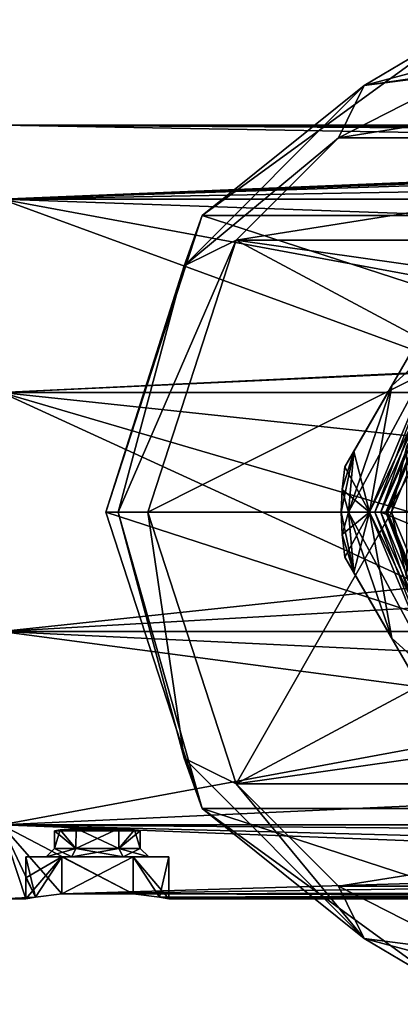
# Model space of a CAD drawing. Header units: millimetres. Extents: x -147 to 294, y -82 to 275.
# Tile 6 of 256: x -112 to -89, y -29 to 29. Entities that reach past the tile are written whole.
import ezdxf

# ---------------------------------------------------------------- set-up
doc = ezdxf.new("R2010")
doc.units = ezdxf.units.MM
doc.header["$LTSCALE"] = 67.506716
for name, color, linetype in [('10', 7, 'CONTINUOUS'), ('11', 7, 'CONTINUOUS'), ('12', 7, 'CONTINUOUS'), ('13', 7, 'CONTINUOUS'), ('14', 7, 'CONTINUOUS'), ('15', 7, 'CONTINUOUS'), ('219', 7, 'CONTINUOUS'), ('220', 7, 'CONTINUOUS'), ('221', 7, 'CONTINUOUS'), ('222', 7, 'CONTINUOUS'), ('224', 7, 'CONTINUOUS'), ('225', 7, 'CONTINUOUS'), ('226', 7, 'CONTINUOUS'), ('227', 7, 'CONTINUOUS'), ('228', 7, 'CONTINUOUS'), ('229', 7, 'CONTINUOUS'), ('230', 7, 'CONTINUOUS'), ('231', 7, 'CONTINUOUS'), ('232', 7, 'CONTINUOUS'), ('233', 7, 'CONTINUOUS'), ('234', 7, 'CONTINUOUS'), ('235', 7, 'CONTINUOUS'), ('240', 7, 'CONTINUOUS'), ('241', 7, 'CONTINUOUS'), ('242', 7, 'CONTINUOUS'), ('243', 7, 'CONTINUOUS'), ('268', 7, 'CONTINUOUS'), ('277', 7, 'CONTINUOUS'), ('381', 7, 'CONTINUOUS'), ('433', 7, 'CONTINUOUS'), ('434', 7, 'CONTINUOUS'), ('435', 7, 'CONTINUOUS'), ('436', 7, 'CONTINUOUS'), ('437', 7, 'CONTINUOUS'), ('438', 7, 'CONTINUOUS'), ('440', 7, 'CONTINUOUS'), ('5', 7, 'CONTINUOUS'), ('7', 7, 'CONTINUOUS'), ('9', 7, 'CONTINUOUS')]:
    doc.layers.add(name, color=color, linetype=linetype)

msp = doc.modelspace()

# ---------------------------------------------------------------- linework, layer by layer
at = {"layer": '10', "color": 7, "linetype": 'CONTINUOUS'}
for points in [[(-111.25, -20.5), (-109.125, -20.5, -3.681), (-110.05, -20.5), (-111.25, -20.5)], [(-109.125, -20.5, 3.681), (-111.25, -20.5), (-108.525, -20.5, 2.641), (-109.125, -20.5, 3.681)], [(-108.525, -20.5, 2.641), (-111.25, -20.5), (-110.05, -20.5), (-108.525, -20.5, 2.641)], [(-110.05, -20.5), (-109.125, -20.5, -3.681), (-108.525, -20.5, -2.641), (-110.05, -20.5)], [(-109.125, -20.5, -3.681), (-104.875, -20.5, -3.681), (-105.475, -20.5, -2.641), (-109.125, -20.5, -3.681)], [(-108.525, -20.5, -2.641), (-109.125, -20.5, -3.681), (-105.475, -20.5, -2.641), (-108.525, -20.5, -2.641)], [(-104.875, -20.5, 3.681), (-109.125, -20.5, 3.681), (-108.525, -20.5, 2.641), (-104.875, -20.5, 3.681)], [(-105.475, -20.5, 2.641), (-104.875, -20.5, 3.681), (-108.525, -20.5, 2.641), (-105.475, -20.5, 2.641)], [(-104.875, -20.5, -3.681), (-102.75, -20.5), (-105.475, -20.5, -2.641), (-104.875, -20.5, -3.681)], [(-102.75, -20.5), (-103.95, -20.5), (-105.475, -20.5, -2.641), (-102.75, -20.5)], [(-103.95, -20.5), (-104.875, -20.5, 3.681), (-105.475, -20.5, 2.641), (-103.95, -20.5)], [(-102.75, -20.5), (-104.875, -20.5, 3.681), (-103.95, -20.5), (-102.75, -20.5)]]:
    msp.add_3dface(points, dxfattribs=at)
at = {"layer": '11', "color": 7, "linetype": 'CONTINUOUS'}
for points in [[(-110.05, -20.5), (-108.525, -20.5, -2.641), (-109.55, -20), (-110.05, -20.5)], [(-109.55, -20), (-108.525, -20.5, -2.641), (-108.275, -20, -2.208), (-109.55, -20)], [(-108.525, -20.5, -2.641), (-105.475, -20.5, -2.641), (-108.275, -20, -2.208), (-108.525, -20.5, -2.641)], [(-108.275, -20, -2.208), (-105.475, -20.5, -2.641), (-105.725, -20, -2.208), (-108.275, -20, -2.208)], [(-105.475, -20.5, -2.641), (-103.95, -20.5), (-105.725, -20, -2.208), (-105.475, -20.5, -2.641)], [(-105.725, -20, -2.208), (-103.95, -20.5), (-104.45, -20), (-105.725, -20, -2.208)]]:
    msp.add_3dface(points, dxfattribs=at)
at = {"layer": '12', "color": 7, "linetype": 'CONTINUOUS'}
for points in [[(-109.55, -18.946), (-108.275, -20, -2.208), (-109.209, -18.903, -1.273), (-109.55, -18.946)], [(-109.55, -20), (-108.275, -20, -2.208), (-109.55, -18.946), (-109.55, -20)], [(-109.209, -18.903, -1.273), (-108.275, -20, -2.208), (-108.273, -18.817, -2.209), (-109.209, -18.903, -1.273)], [(-108.275, -20, -2.208), (-105.725, -20, -2.208), (-108.273, -18.817, -2.209), (-108.275, -20, -2.208)], [(-108.273, -18.817, -2.209), (-105.725, -20, -2.208), (-105.727, -18.817, -2.209), (-108.273, -18.817, -2.209)], [(-105.727, -18.817, -2.209), (-105.725, -20, -2.208), (-104.791, -18.903, -1.273), (-105.727, -18.817, -2.209)], [(-105.725, -20, -2.208), (-104.45, -20), (-104.791, -18.903, -1.273), (-105.725, -20, -2.208)], [(-104.791, -18.903, -1.273), (-104.45, -20), (-104.45, -18.946), (-104.791, -18.903, -1.273)]]:
    msp.add_3dface(points, dxfattribs=at)
at = {"layer": '13', "color": 7, "linetype": 'CONTINUOUS'}
for points in [[(-110.684, -22.902, 2.12), (-111.25, -23), (-109.125, -20.5, 3.681), (-110.684, -22.902, 2.12)], [(-111.25, -23), (-111.25, -21.75), (-109.125, -20.5, 3.681), (-111.25, -23)], [(-111.25, -21.75), (-111.25, -20.5), (-109.125, -20.5, 3.681), (-111.25, -21.75)], [(-109.12, -22.703, 3.684), (-110.684, -22.902, 2.12), (-109.125, -20.5, 3.681), (-109.12, -22.703, 3.684)], [(-109.12, -22.703, 3.684), (-109.125, -20.5, 3.681), (-104.875, -20.5, 3.681), (-109.12, -22.703, 3.684)], [(-104.88, -22.703, 3.684), (-109.12, -22.703, 3.684), (-104.875, -20.5, 3.681), (-104.88, -22.703, 3.684)], [(-103.316, -22.902, 2.12), (-104.88, -22.703, 3.684), (-104.875, -20.5, 3.681), (-103.316, -22.902, 2.12)], [(-102.75, -20.5), (-103.316, -22.902, 2.12), (-104.875, -20.5, 3.681), (-102.75, -20.5)], [(-102.75, -23), (-103.316, -22.902, 2.12), (-102.75, -20.5), (-102.75, -23)]]:
    msp.add_3dface(points, dxfattribs=at)
at = {"layer": '14', "color": 7, "linetype": 'CONTINUOUS'}
for points in [[(-108.525, -20.5, 2.641), (-110.05, -20.5), (-108.275, -20, 2.208), (-108.525, -20.5, 2.641)], [(-110.05, -20.5), (-109.55, -20), (-108.275, -20, 2.208), (-110.05, -20.5)], [(-105.475, -20.5, 2.641), (-108.525, -20.5, 2.641), (-105.725, -20, 2.208), (-105.475, -20.5, 2.641)], [(-105.725, -20, 2.208), (-108.525, -20.5, 2.641), (-108.275, -20, 2.208), (-105.725, -20, 2.208)], [(-104.45, -20), (-105.475, -20.5, 2.641), (-105.725, -20, 2.208), (-104.45, -20)], [(-103.95, -20.5), (-105.475, -20.5, 2.641), (-104.45, -20), (-103.95, -20.5)]]:
    msp.add_3dface(points, dxfattribs=at)
at = {"layer": '15', "color": 7, "linetype": 'CONTINUOUS'}
for points in [[(-109.55, -20), (-109.55, -18.946), (-109.209, -18.903, 1.273), (-109.55, -20)], [(-108.275, -20, 2.208), (-109.55, -20), (-109.209, -18.903, 1.273), (-108.275, -20, 2.208)], [(-108.273, -18.817, 2.209), (-108.275, -20, 2.208), (-109.209, -18.903, 1.273), (-108.273, -18.817, 2.209)], [(-105.725, -20, 2.208), (-108.275, -20, 2.208), (-105.727, -18.817, 2.209), (-105.725, -20, 2.208)], [(-105.727, -18.817, 2.209), (-108.275, -20, 2.208), (-108.273, -18.817, 2.209), (-105.727, -18.817, 2.209)], [(-104.791, -18.903, 1.273), (-105.725, -20, 2.208), (-105.727, -18.817, 2.209), (-104.791, -18.903, 1.273)], [(-104.45, -18.946), (-105.725, -20, 2.208), (-104.791, -18.903, 1.273), (-104.45, -18.946)], [(-104.45, -18.946), (-104.45, -20), (-105.725, -20, 2.208), (-104.45, -18.946)]]:
    msp.add_3dface(points, dxfattribs=at)
at = {"layer": '219', "color": 7, "linetype": 'CONTINUOUS'}
for points in [[(-62.854, 0, -49.5), (-90.146, 0, -49.5), (-86.151, 9.647, -49.5), (-62.854, 0, -49.5)], [(-86.151, -9.647, -49.5), (-90.146, 0, -49.5), (-66.849, -9.647, -49.5), (-86.151, -9.647, -49.5)], [(-66.849, -9.647, -49.5), (-90.146, 0, -49.5), (-62.854, 0, -49.5), (-66.849, -9.647, -49.5)]]:
    msp.add_3dface(points, dxfattribs=at)
at = {"layer": '220', "color": 7, "linetype": 'CONTINUOUS'}
for points in [[(-89.85, 0, -33.5), (-85.94, -9.44, -33.5), (-89.75, 0, -33.57), (-89.85, 0, -33.5)], [(-89.75, 0, -33.57), (-85.94, -9.44, -33.5), (-85.869, -9.369, -33.57), (-89.75, 0, -33.57)]]:
    msp.add_3dface(points, dxfattribs=at)
at = {"layer": '221', "color": 7, "linetype": 'CONTINUOUS'}
for points in [[(-85.94, -9.44, -33.5), (-89.85, 0, -33.5), (-85.94, -9.44, -31.5), (-85.94, -9.44, -33.5)], [(-85.94, -9.44, -31.5), (-89.85, 0, -33.5), (-89.85, 0, -31.5), (-85.94, -9.44, -31.5)]]:
    msp.add_3dface(points, dxfattribs=at)
at = {"layer": '222', "color": 7, "linetype": 'CONTINUOUS'}
for points in [[(-86.151, 9.647, -31.5), (-90.146, 0, -31.5), (-85.94, 9.44, -31.5), (-86.151, 9.647, -31.5)], [(-90.146, 0, -31.5), (-89.85, 0, -31.5), (-85.94, 9.44, -31.5), (-90.146, 0, -31.5)], [(-89.85, 0, -31.5), (-90.146, 0, -31.5), (-86.151, -9.647, -31.5), (-89.85, 0, -31.5)], [(-85.94, -9.44, -31.5), (-89.85, 0, -31.5), (-86.151, -9.647, -31.5), (-85.94, -9.44, -31.5)]]:
    msp.add_3dface(points, dxfattribs=at)
at = {"layer": '224', "color": 7, "linetype": 'CONTINUOUS'}
for points in [[(-85.94, 9.44, -33.5), (-89.85, 0, -33.5), (-85.869, 9.369, -33.57), (-85.94, 9.44, -33.5)], [(-89.85, 0, -33.5), (-89.75, 0, -33.57), (-85.869, 9.369, -33.57), (-89.85, 0, -33.5)]]:
    msp.add_3dface(points, dxfattribs=at)
at = {"layer": '225', "color": 7, "linetype": 'CONTINUOUS'}
for points in [[(-89.85, 0, -31.5), (-89.85, 0, -33.5), (-85.94, 9.44, -33.5), (-89.85, 0, -31.5)], [(-85.94, 9.44, -31.5), (-89.85, 0, -31.5), (-85.94, 9.44, -33.5), (-85.94, 9.44, -31.5)]]:
    msp.add_3dface(points, dxfattribs=at)
at = {"layer": '226', "color": 7, "linetype": 'CONTINUOUS'}
for points in [[(-92.5, 0, -45.5), (-92.057, 0, -47.557), (-91.744, -3.597, -47.306), (-92.5, 0, -45.5)], [(-92.443, -1.344, -45.5), (-92.5, 0, -45.5), (-91.744, -3.597, -47.306), (-92.443, -1.344, -45.5)], [(-90.807, 0, -49.25), (-86.617, -10.117, -49.25), (-92.057, 0, -47.557), (-90.807, 0, -49.25)], [(-92.057, 0, -47.557), (-86.617, -10.117, -49.25), (-89.49, -7.5, -48.5), (-92.057, 0, -47.557)], [(-91.744, -3.597, -47.306), (-92.057, 0, -47.557), (-89.49, -7.5, -48.5), (-91.744, -3.597, -47.306)], [(-92.274, -2.678, -45.5), (-92.443, -1.344, -45.5), (-91.744, -3.597, -47.306), (-92.274, -2.678, -45.5)], [(-89.49, -7.5, -48.5), (-86.617, -10.117, -49.25), (-87.237, -11.403, -47.306), (-89.49, -7.5, -48.5)]]:
    msp.add_3dface(points, dxfattribs=at)
at = {"layer": '227', "color": 7, "linetype": 'CONTINUOUS'}
for points in [[(-86.151, -9.647, -49.5), (-86.617, -10.117, -49.25), (-90.807, 0, -49.25), (-86.151, -9.647, -49.5)], [(-86.151, -9.647, -49.5), (-90.807, 0, -49.25), (-90.499, 0, -49.435), (-86.151, -9.647, -49.5)], [(-90.146, 0, -49.5), (-86.151, -9.647, -49.5), (-90.499, 0, -49.435), (-90.146, 0, -49.5)]]:
    msp.add_3dface(points, dxfattribs=at)
at = {"layer": '228', "color": 7, "linetype": 'CONTINUOUS'}
for points in [[(-90.807, 0, -31.75), (-86.617, -10.117, -31.75), (-90.499, 0, -31.565), (-90.807, 0, -31.75)], [(-86.617, -10.117, -31.75), (-90.146, 0, -31.5), (-90.499, 0, -31.565), (-86.617, -10.117, -31.75)], [(-86.151, -9.647, -31.5), (-90.146, 0, -31.5), (-86.617, -10.117, -31.75), (-86.151, -9.647, -31.5)]]:
    msp.add_3dface(points, dxfattribs=at)
at = {"layer": '229', "color": 7, "linetype": 'CONTINUOUS'}
for points in [[(-92.5, 0, -35.5), (-92.443, -1.344, -35.5), (-92.057, 0, -33.443), (-92.5, 0, -35.5)], [(-92.274, -2.678, -35.5), (-90.807, 0, -31.75), (-92.443, -1.344, -35.5), (-92.274, -2.678, -35.5)], [(-92.443, -1.344, -35.5), (-90.807, 0, -31.75), (-92.057, 0, -33.443), (-92.443, -1.344, -35.5)], [(-90.807, 0, -31.75), (-92.274, -2.678, -35.5), (-91.744, -3.597, -33.694), (-90.807, 0, -31.75)], [(-89.49, -7.5, -32.5), (-90.807, 0, -31.75), (-91.744, -3.597, -33.694), (-89.49, -7.5, -32.5)], [(-86.617, -10.117, -31.75), (-90.807, 0, -31.75), (-89.49, -7.5, -32.5), (-86.617, -10.117, -31.75)], [(-87.237, -11.403, -33.694), (-86.617, -10.117, -31.75), (-89.49, -7.5, -32.5), (-87.237, -11.403, -33.694)]]:
    msp.add_3dface(points, dxfattribs=at)
at = {"layer": '230', "color": 7, "linetype": 'CONTINUOUS'}
for points in [[(-87.237, 11.403, -47.306), (-86.617, 10.117, -49.25), (-89.49, 7.5, -48.5), (-87.237, 11.403, -47.306)], [(-86.617, 10.117, -49.25), (-90.807, 0, -49.25), (-89.49, 7.5, -48.5), (-86.617, 10.117, -49.25)], [(-89.49, 7.5, -48.5), (-90.807, 0, -49.25), (-91.744, 3.597, -47.306), (-89.49, 7.5, -48.5)], [(-90.807, 0, -49.25), (-92.274, 2.678, -45.5), (-91.744, 3.597, -47.306), (-90.807, 0, -49.25)], [(-92.274, 2.678, -45.5), (-90.807, 0, -49.25), (-92.443, 1.344, -45.5), (-92.274, 2.678, -45.5)], [(-92.057, 0, -47.557), (-92.5, 0, -45.5), (-92.443, 1.344, -45.5), (-92.057, 0, -47.557)], [(-90.807, 0, -49.25), (-92.057, 0, -47.557), (-92.443, 1.344, -45.5), (-90.807, 0, -49.25)]]:
    msp.add_3dface(points, dxfattribs=at)
at = {"layer": '231', "color": 7, "linetype": 'CONTINUOUS'}
for points in [[(-90.499, 0, -49.435), (-90.807, 0, -49.25), (-86.617, 10.117, -49.25), (-90.499, 0, -49.435)], [(-90.146, 0, -49.5), (-90.499, 0, -49.435), (-86.617, 10.117, -49.25), (-90.146, 0, -49.5)], [(-86.151, 9.647, -49.5), (-90.146, 0, -49.5), (-86.617, 10.117, -49.25), (-86.151, 9.647, -49.5)]]:
    msp.add_3dface(points, dxfattribs=at)
at = {"layer": '232', "color": 7, "linetype": 'CONTINUOUS'}
for points in [[(-90.807, 0, -31.75), (-86.151, 9.647, -31.5), (-86.617, 10.117, -31.75), (-90.807, 0, -31.75)], [(-86.151, 9.647, -31.5), (-90.807, 0, -31.75), (-90.499, 0, -31.565), (-86.151, 9.647, -31.5)], [(-90.146, 0, -31.5), (-86.151, 9.647, -31.5), (-90.499, 0, -31.565), (-90.146, 0, -31.5)]]:
    msp.add_3dface(points, dxfattribs=at)
at = {"layer": '233', "color": 7, "linetype": 'CONTINUOUS'}
for points in [[(-89.49, 7.5, -32.5), (-86.617, 10.117, -31.75), (-87.237, 11.403, -33.694), (-89.49, 7.5, -32.5)], [(-92.057, 0, -33.443), (-90.807, 0, -31.75), (-86.617, 10.117, -31.75), (-92.057, 0, -33.443)], [(-92.057, 0, -33.443), (-86.617, 10.117, -31.75), (-89.49, 7.5, -32.5), (-92.057, 0, -33.443)], [(-91.744, 3.597, -33.694), (-92.057, 0, -33.443), (-89.49, 7.5, -32.5), (-91.744, 3.597, -33.694)], [(-92.5, 0, -35.5), (-92.057, 0, -33.443), (-91.744, 3.597, -33.694), (-92.5, 0, -35.5)], [(-92.443, 1.344, -35.5), (-92.5, 0, -35.5), (-91.744, 3.597, -33.694), (-92.443, 1.344, -35.5)], [(-92.274, 2.678, -35.5), (-92.443, 1.344, -35.5), (-91.744, 3.597, -33.694), (-92.274, 2.678, -35.5)]]:
    msp.add_3dface(points, dxfattribs=at)
at = {"layer": '234', "color": 7, "linetype": 'CONTINUOUS'}
for points in [[(-86.706, -12.322, -45.5), (-92.274, -2.678, -45.5), (-91.744, -3.597, -47.306), (-86.706, -12.322, -45.5)], [(-92.274, -2.678, -45.5), (-86.706, -12.322, -45.5), (-86.706, -12.322, -35.5), (-92.274, -2.678, -45.5)], [(-92.274, -2.678, -35.5), (-92.274, -2.678, -45.5), (-86.706, -12.322, -35.5), (-92.274, -2.678, -35.5)], [(-92.274, -2.678, -35.5), (-86.706, -12.322, -35.5), (-87.237, -11.403, -33.694), (-92.274, -2.678, -35.5)], [(-92.274, -2.678, -35.5), (-87.237, -11.403, -33.694), (-91.744, -3.597, -33.694), (-92.274, -2.678, -35.5)], [(-86.706, -12.322, -45.5), (-91.744, -3.597, -47.306), (-87.237, -11.403, -47.306), (-86.706, -12.322, -45.5)], [(-91.744, -3.597, -47.306), (-89.49, -7.5, -48.5), (-87.237, -11.403, -47.306), (-91.744, -3.597, -47.306)], [(-87.237, -11.403, -33.694), (-89.49, -7.5, -32.5), (-91.744, -3.597, -33.694), (-87.237, -11.403, -33.694)]]:
    msp.add_3dface(points, dxfattribs=at)
at = {"layer": '235', "color": 7, "linetype": 'CONTINUOUS'}
for points in [[(-92.274, 2.678, -45.5), (-86.706, 12.322, -45.5), (-87.237, 11.403, -47.306), (-92.274, 2.678, -45.5)], [(-86.706, 12.322, -45.5), (-92.274, 2.678, -45.5), (-92.274, 2.678, -35.5), (-86.706, 12.322, -45.5)], [(-86.706, 12.322, -35.5), (-86.706, 12.322, -45.5), (-92.274, 2.678, -35.5), (-86.706, 12.322, -35.5)], [(-86.706, 12.322, -35.5), (-92.274, 2.678, -35.5), (-91.744, 3.597, -33.694), (-86.706, 12.322, -35.5)], [(-86.706, 12.322, -35.5), (-91.744, 3.597, -33.694), (-87.237, 11.403, -33.694), (-86.706, 12.322, -35.5)], [(-92.274, 2.678, -45.5), (-87.237, 11.403, -47.306), (-91.744, 3.597, -47.306), (-92.274, 2.678, -45.5)], [(-87.237, 11.403, -47.306), (-89.49, 7.5, -48.5), (-91.744, 3.597, -47.306), (-87.237, 11.403, -47.306)], [(-91.744, 3.597, -33.694), (-89.49, 7.5, -32.5), (-87.237, 11.403, -33.694), (-91.744, 3.597, -33.694)]]:
    msp.add_3dface(points, dxfattribs=at)
at = {"layer": '240', "color": 7, "linetype": 'CONTINUOUS'}
for points in [[(-85.869, 9.369, -33.57), (-89.75, 0, -33.57), (-85.869, 9.369, -28.109), (-85.869, 9.369, -33.57)], [(-85.869, 9.369, -28.109), (-89.75, 0, -33.57), (-89.75, 0, -28.109), (-85.869, 9.369, -28.109)]]:
    msp.add_3dface(points, dxfattribs=at)
at = {"layer": '241', "color": 7, "linetype": 'CONTINUOUS'}
for points in [[(-89.75, 0, -33.57), (-85.869, -9.369, -33.57), (-89.75, 0, -28.109), (-89.75, 0, -33.57)], [(-89.75, 0, -28.109), (-85.869, -9.369, -33.57), (-85.869, -9.369, -28.109), (-89.75, 0, -28.109)]]:
    msp.add_3dface(points, dxfattribs=at)
at = {"layer": '242', "color": 7, "linetype": 'CONTINUOUS'}
for points in [[(-85.869, 9.369, -28.109), (-89.75, 0, -28.109), (-84.915, 8.415, -26.5), (-85.869, 9.369, -28.109)], [(-84.915, 8.415, -26.5), (-89.75, 0, -28.109), (-88.4, 0, -26.5), (-84.915, 8.415, -26.5)]]:
    msp.add_3dface(points, dxfattribs=at)
at = {"layer": '243', "color": 7, "linetype": 'CONTINUOUS'}
msp.add_3dface([(-89.75, 0, -28.109), (-85.869, -9.369, -28.109), (-88.4, 0, -26.5), (-89.75, 0, -28.109)], dxfattribs=at)
at = {"layer": '268', "color": 7, "linetype": 'CONTINUOUS'}
for points in [[(-92.274, 2.678, -45.5), (-92.443, 1.344, -45.5), (-92.274, 2.678, -35.5), (-92.274, 2.678, -45.5)], [(-92.443, 1.344, -45.5), (-92.443, 1.344, -35.5), (-92.274, 2.678, -35.5), (-92.443, 1.344, -45.5)], [(-92.5, 0, -45.5), (-92.5, 0, -35.5), (-92.443, 1.344, -35.5), (-92.5, 0, -45.5)], [(-92.443, 1.344, -45.5), (-92.5, 0, -45.5), (-92.443, 1.344, -35.5), (-92.443, 1.344, -45.5)], [(-92.5, 0, -45.5), (-92.443, -1.344, -45.5), (-92.5, 0, -35.5), (-92.5, 0, -45.5)], [(-92.443, -1.344, -45.5), (-92.443, -1.344, -35.5), (-92.5, 0, -35.5), (-92.443, -1.344, -45.5)], [(-92.443, -1.344, -45.5), (-92.274, -2.678, -45.5), (-92.443, -1.344, -35.5), (-92.443, -1.344, -45.5)], [(-92.274, -2.678, -45.5), (-92.274, -2.678, -35.5), (-92.443, -1.344, -35.5), (-92.274, -2.678, -45.5)]]:
    msp.add_3dface(points, dxfattribs=at)
at = {"layer": '277', "color": 7, "linetype": 'CONTINUOUS'}
for points in [[(-109.55, -18.946), (-109.209, -18.903, -1.273), (-104.45, -18.946), (-109.55, -18.946)], [(-109.55, -18.946), (-104.45, -18.946), (-104.791, -18.903, 1.273), (-109.55, -18.946)], [(-109.55, -18.946), (-104.791, -18.903, 1.273), (-109.209, -18.903, 1.273), (-109.55, -18.946)], [(-109.209, -18.903, -1.273), (-108.273, -18.817, -2.209), (-104.791, -18.903, -1.273), (-109.209, -18.903, -1.273)], [(-104.791, -18.903, 1.273), (-105.727, -18.817, 2.209), (-109.209, -18.903, 1.273), (-104.791, -18.903, 1.273)], [(-105.727, -18.817, 2.209), (-108.273, -18.817, 2.209), (-109.209, -18.903, 1.273), (-105.727, -18.817, 2.209)], [(-109.209, -18.903, -1.273), (-104.791, -18.903, -1.273), (-104.45, -18.946), (-109.209, -18.903, -1.273)], [(-108.273, -18.817, -2.209), (-105.727, -18.817, -2.209), (-104.791, -18.903, -1.273), (-108.273, -18.817, -2.209)]]:
    msp.add_3dface(points, dxfattribs=at)
at = {"layer": '381', "color": 7, "linetype": 'CONTINUOUS'}
for points in [[(-85.692, 9.192, -51.1), (-89.5, 0, -51.1), (-88.585, 3.927, -50.393), (-85.692, 9.192, -51.1)], [(-88.585, 3.927, -50.393), (-89.5, 0, -51.1), (-88.585, -3.927, -50.393), (-88.585, 3.927, -50.393)], [(-89.5, 0, -51.1), (-85.692, -9.192, -51.1), (-88.585, -3.927, -50.393), (-89.5, 0, -51.1)]]:
    msp.add_3dface(points, dxfattribs=at)
at = {"layer": '433', "color": 7, "linetype": 'CONTINUOUS'}
for points in [[(-85, 26.153, -70.1), (-92.668, 22.245, -70.1), (-68, 26.153, -70.1), (-85, 26.153, -70.1)], [(-68, 26.153, -70.1), (-92.668, 22.245, -70.1), (-60.332, 22.245, -70.1), (-68, 26.153, -70.1)], [(-92.668, 22.245, -70.1), (-98.753, 16.158, -70.1), (-60.332, 22.245, -70.1), (-92.668, 22.245, -70.1)], [(-60.332, 22.245, -70.1), (-98.753, 16.158, -70.1), (-54.247, 16.158, -70.1), (-60.332, 22.245, -70.1)], [(-98.753, 16.158, -70.1), (-104, 0, -70.1), (-85.692, 9.192, -70.1), (-98.753, 16.158, -70.1)], [(-54.247, 16.158, -70.1), (-98.753, 16.158, -70.1), (-76.5, 13, -70.1), (-54.247, 16.158, -70.1)], [(-76.5, 13, -70.1), (-98.753, 16.158, -70.1), (-85.692, 9.192, -70.1), (-76.5, 13, -70.1)], [(-85.692, 9.192, -70.1), (-104, 0, -70.1), (-89.5, 0, -70.1), (-85.692, 9.192, -70.1)], [(-104, 0, -70.1), (-98.753, -16.158, -70.1), (-89.5, 0, -70.1), (-104, 0, -70.1)], [(-89.5, 0, -70.1), (-98.753, -16.158, -70.1), (-85.692, -9.192, -70.1), (-89.5, 0, -70.1)], [(-98.753, -16.158, -70.1), (-76.5, -13, -70.1), (-85.692, -9.192, -70.1), (-98.753, -16.158, -70.1)], [(-98.753, -16.158, -70.1), (-54.247, -16.158, -70.1), (-76.5, -13, -70.1), (-98.753, -16.158, -70.1)], [(-92.668, -22.245, -70.1), (-54.247, -16.158, -70.1), (-98.753, -16.158, -70.1), (-92.668, -22.245, -70.1)], [(-60.332, -22.245, -70.1), (-54.247, -16.158, -70.1), (-92.668, -22.245, -70.1), (-60.332, -22.245, -70.1)], [(-85, -26.153, -70.1), (-60.332, -22.245, -70.1), (-92.668, -22.245, -70.1), (-85, -26.153, -70.1)]]:
    msp.add_3dface(points, dxfattribs=at)
at = {"layer": '434', "color": 7, "linetype": 'CONTINUOUS'}
for points in [[(-85.77, 28.532, -81.1), (-52.229, 17.634, -81.1), (-100.771, 17.634, -81.1), (-85.77, 28.532, -81.1)], [(-46.5, 0, -81.1), (-106.5, 0, -81.1), (-100.771, 17.634, -81.1), (-46.5, 0, -81.1)], [(-52.229, 17.634, -81.1), (-46.5, 0, -81.1), (-100.771, 17.634, -81.1), (-52.229, 17.634, -81.1)], [(-100.771, -17.634, -81.1), (-106.5, 0, -81.1), (-52.229, -17.634, -81.1), (-100.771, -17.634, -81.1)], [(-52.229, -17.634, -81.1), (-106.5, 0, -81.1), (-46.5, 0, -81.1), (-52.229, -17.634, -81.1)], [(-85.77, -28.532, -81.1), (-100.771, -17.634, -81.1), (-67.23, -28.532, -81.1), (-85.77, -28.532, -81.1)], [(-67.23, -28.532, -81.1), (-100.771, -17.634, -81.1), (-52.229, -17.634, -81.1), (-67.23, -28.532, -81.1)]]:
    msp.add_3dface(points, dxfattribs=at)
at = {"layer": '435', "color": 7, "linetype": 'CONTINUOUS'}
for points in [[(-85.77, 28.532, -81.1), (-100.771, 17.634, -81.1), (-85.771, 28.532, -72.6), (-85.77, 28.532, -81.1)], [(-85.771, 28.532, -72.6), (-100.771, 17.634, -81.1), (-100.771, 17.634, -72.6), (-85.771, 28.532, -72.6)], [(-100.771, 17.634, -81.1), (-106.5, 0, -81.1), (-100.771, 17.634, -72.6), (-100.771, 17.634, -81.1)], [(-100.771, 17.634, -72.6), (-106.5, 0, -81.1), (-106.5, 0, -72.6), (-100.771, 17.634, -72.6)]]:
    msp.add_3dface(points, dxfattribs=at)
at = {"layer": '436', "color": 7, "linetype": 'CONTINUOUS'}
for points in [[(-106.5, 0, -81.1), (-100.771, -17.634, -81.1), (-106.5, 0, -72.6), (-106.5, 0, -81.1)], [(-106.5, 0, -72.6), (-100.771, -17.634, -81.1), (-100.771, -17.634, -72.6), (-106.5, 0, -72.6)], [(-100.771, -17.634, -81.1), (-85.77, -28.532, -81.1), (-100.771, -17.634, -72.6), (-100.771, -17.634, -81.1)], [(-100.771, -17.634, -72.6), (-85.77, -28.532, -81.1), (-85.771, -28.532, -72.6), (-100.771, -17.634, -72.6)]]:
    msp.add_3dface(points, dxfattribs=at)
at = {"layer": '437', "color": 7, "linetype": 'CONTINUOUS'}
for points in [[(-106.5, 0, -72.6), (-100.771, -17.634, -72.6), (-105.768, 0, -70.832), (-106.5, 0, -72.6)], [(-101.847, -14.634, -70.832), (-104, 0, -70.1), (-105.768, 0, -70.832), (-101.847, -14.634, -70.832)], [(-98.753, -16.158, -70.1), (-104, 0, -70.1), (-101.847, -14.634, -70.832), (-98.753, -16.158, -70.1)], [(-100.771, -17.634, -72.6), (-101.847, -14.634, -70.832), (-105.768, 0, -70.832), (-100.771, -17.634, -72.6)], [(-91.134, -25.347, -70.832), (-98.753, -16.158, -70.1), (-101.847, -14.634, -70.832), (-91.134, -25.347, -70.832)], [(-100.771, -17.634, -72.6), (-91.134, -25.347, -70.832), (-101.847, -14.634, -70.832), (-100.771, -17.634, -72.6)], [(-92.668, -22.245, -70.1), (-98.753, -16.158, -70.1), (-91.134, -25.347, -70.832), (-92.668, -22.245, -70.1)], [(-100.771, -17.634, -72.6), (-85.771, -28.532, -72.6), (-91.134, -25.347, -70.832), (-100.771, -17.634, -72.6)], [(-85, -26.153, -70.1), (-92.668, -22.245, -70.1), (-91.134, -25.347, -70.832), (-85, -26.153, -70.1)], [(-76.5, -29.268, -70.832), (-85, -26.153, -70.1), (-91.134, -25.347, -70.832), (-76.5, -29.268, -70.832)], [(-85.771, -28.532, -72.6), (-76.5, -29.268, -70.832), (-91.134, -25.347, -70.832), (-85.771, -28.532, -72.6)]]:
    msp.add_3dface(points, dxfattribs=at)
at = {"layer": '438', "color": 7, "linetype": 'CONTINUOUS'}
for points in [[(-91.134, 25.347, -70.832), (-76.5, 27.5, -70.1), (-76.5, 29.268, -70.832), (-91.134, 25.347, -70.832)], [(-85.771, 28.532, -72.6), (-91.134, 25.347, -70.832), (-76.5, 29.268, -70.832), (-85.771, 28.532, -72.6)], [(-85.771, 28.532, -72.6), (-100.771, 17.634, -72.6), (-91.134, 25.347, -70.832), (-85.771, 28.532, -72.6)], [(-85, 26.153, -70.1), (-76.5, 27.5, -70.1), (-91.134, 25.347, -70.832), (-85, 26.153, -70.1)], [(-92.668, 22.245, -70.1), (-85, 26.153, -70.1), (-91.134, 25.347, -70.832), (-92.668, 22.245, -70.1)], [(-101.847, 14.634, -70.832), (-92.668, 22.245, -70.1), (-91.134, 25.347, -70.832), (-101.847, 14.634, -70.832)], [(-100.771, 17.634, -72.6), (-101.847, 14.634, -70.832), (-91.134, 25.347, -70.832), (-100.771, 17.634, -72.6)], [(-98.753, 16.158, -70.1), (-92.668, 22.245, -70.1), (-101.847, 14.634, -70.832), (-98.753, 16.158, -70.1)], [(-100.771, 17.634, -72.6), (-106.5, 0, -72.6), (-101.847, 14.634, -70.832), (-100.771, 17.634, -72.6)], [(-104, 0, -70.1), (-98.753, 16.158, -70.1), (-105.768, 0, -70.832), (-104, 0, -70.1)], [(-105.768, 0, -70.832), (-98.753, 16.158, -70.1), (-101.847, 14.634, -70.832), (-105.768, 0, -70.832)], [(-106.5, 0, -72.6), (-105.768, 0, -70.832), (-101.847, 14.634, -70.832), (-106.5, 0, -72.6)]]:
    msp.add_3dface(points, dxfattribs=at)
at = {"layer": '440', "color": 7, "linetype": 'CONTINUOUS'}
for points in [[(-89.5, 0, -51.1), (-85.692, 9.192, -51.1), (-89.5, 0, -70.1), (-89.5, 0, -51.1)], [(-85.692, 9.192, -51.1), (-85.692, 9.192, -70.1), (-89.5, 0, -70.1), (-85.692, 9.192, -51.1)], [(-89.5, 0, -51.1), (-89.5, 0, -70.1), (-85.692, -9.192, -70.1), (-89.5, 0, -51.1)], [(-85.692, -9.192, -51.1), (-89.5, 0, -51.1), (-85.692, -9.192, -70.1), (-85.692, -9.192, -51.1)]]:
    msp.add_3dface(points, dxfattribs=at)
at = {"layer": '5', "color": 7, "linetype": 'CONTINUOUS'}
for points in [[(-112.7, 23), (-112.7, 18.607, 13.519), (-5.7, 23), (-112.7, 23)], [(-5.7, 23), (-112.7, 18.607, 13.519), (-5.272, 22.898, 2.168), (-5.7, 23)], [(0.002, 22.283, 5.7), (-112.7, 18.607, 13.519), (136.7, 23), (0.002, 22.283, 5.7)], [(136.7, 23), (-112.7, 18.607, 13.519), (136.7, 18.607, 13.519), (136.7, 23)], [(-5.272, 22.898, 2.168), (-112.7, 18.607, 13.519), (-4.028, 22.644, 4.033), (-5.272, 22.898, 2.168)], [(-4.028, 22.644, 4.033), (-112.7, 18.607, 13.519), (0.002, 22.283, 5.7), (-4.028, 22.644, 4.033)], [(-112.7, 18.607, 13.519), (-112.7, 7.107, 21.874), (136.7, 18.607, 13.519), (-112.7, 18.607, 13.519)], [(136.7, 18.607, 13.519), (-112.7, 7.107, 21.874), (136.7, 7.107, 21.874), (136.7, 18.607, 13.519)], [(-112.7, 7.107, 21.874), (-112.7, -7.107, 21.874), (136.7, 7.107, 21.874), (-112.7, 7.107, 21.874)], [(136.7, 7.107, 21.874), (-112.7, -7.107, 21.874), (136.7, -7.107, 21.874), (136.7, 7.107, 21.874)], [(-112.7, -7.107, 21.874), (-112.7, -18.607, 13.519), (136.7, -7.107, 21.874), (-112.7, -7.107, 21.874)], [(136.7, -7.107, 21.874), (-112.7, -18.607, 13.519), (136.7, -18.607, 13.519), (136.7, -7.107, 21.874)], [(-112.7, -18.607, 13.519), (-112.7, -23), (-110.684, -22.902, 2.12), (-112.7, -18.607, 13.519)], [(136.7, -18.607, 13.519), (-112.7, -18.607, 13.519), (0, -19.466, 12.25), (136.7, -18.607, 13.519)], [(0, -19.466, 12.25), (-112.7, -18.607, 13.519), (-109.12, -22.703, 3.684), (0, -19.466, 12.25)], [(-109.12, -22.703, 3.684), (-112.7, -18.607, 13.519), (-110.684, -22.902, 2.12), (-109.12, -22.703, 3.684)], [(-8.636, -21.296, 8.688), (0, -19.466, 12.25), (-109.12, -22.703, 3.684), (-8.636, -21.296, 8.688)], [(-11.369, -22.543, 4.562), (-8.636, -21.296, 8.688), (-109.12, -22.703, 3.684), (-11.369, -22.543, 4.562)], [(-104.88, -22.703, 3.684), (-11.369, -22.543, 4.562), (-109.12, -22.703, 3.684), (-104.88, -22.703, 3.684)], [(-103.316, -22.902, 2.12), (-11.369, -22.543, 4.562), (-104.88, -22.703, 3.684), (-103.316, -22.902, 2.12)], [(-102.75, -23), (-11.369, -22.543, 4.562), (-103.316, -22.902, 2.12), (-102.75, -23)], [(-12.25, -23), (-11.369, -22.543, 4.562), (-102.75, -23), (-12.25, -23)], [(-110.684, -22.902, 2.12), (-112.7, -23), (-111.25, -23), (-110.684, -22.902, 2.12)]]:
    msp.add_3dface(points, dxfattribs=at)
at = {"layer": '7', "color": 7, "linetype": 'CONTINUOUS'}
for points in [[(-112.7, 23), (-5.7, 23), (-4.03, 22.644, -4.031), (-112.7, 23)], [(-112.7, 18.607, -13.519), (-112.7, 23), (136.7, 18.607, -13.519), (-112.7, 18.607, -13.519)], [(136.7, 18.607, -13.519), (-112.7, 23), (-0.002, 22.283, -5.7), (136.7, 18.607, -13.519)], [(-0.002, 22.283, -5.7), (-112.7, 23), (-4.03, 22.644, -4.031), (-0.002, 22.283, -5.7)], [(-112.7, 7.107, -21.874), (-112.7, 18.607, -13.519), (-84.896, 8.433, -21.398), (-112.7, 7.107, -21.874)], [(-112.7, 18.607, -13.519), (136.7, 18.607, -13.519), (76.5, 11.9, -19.682), (-112.7, 18.607, -13.519)], [(-84.896, 8.433, -21.398), (-112.7, 18.607, -13.519), (-76.5, 11.9, -19.682), (-84.896, 8.433, -21.398)], [(-76.5, 11.9, -19.682), (-112.7, 18.607, -13.519), (76.5, 11.9, -19.682), (-76.5, 11.9, -19.682)], [(-87.546, 4.428, -22.57), (-112.7, 7.107, -21.874), (-84.896, 8.433, -21.398), (-87.546, 4.428, -22.57)], [(-112.7, -7.107, -21.874), (-112.7, 7.107, -21.874), (-87.546, -4.428, -22.57), (-112.7, -7.107, -21.874)], [(-87.546, -4.428, -22.57), (-112.7, 7.107, -21.874), (-88.4, 0, -23), (-87.546, -4.428, -22.57)], [(-88.4, 0, -23), (-112.7, 7.107, -21.874), (-87.546, 4.428, -22.57), (-88.4, 0, -23)], [(-84.896, -8.433, -21.398), (-112.7, -7.107, -21.874), (-87.546, -4.428, -22.57), (-84.896, -8.433, -21.398)], [(-112.7, -18.607, -13.519), (-112.7, -7.107, -21.874), (-76.5, -11.9, -19.682), (-112.7, -18.607, -13.519)], [(-76.5, -11.9, -19.682), (-112.7, -7.107, -21.874), (-84.896, -8.433, -21.398), (-76.5, -11.9, -19.682)], [(136.7, -18.607, -13.519), (-112.7, -18.607, -13.519), (-76.5, -11.9, -19.682), (136.7, -18.607, -13.519)], [(-111.25, -23), (-112.7, -23), (-112.7, -18.607, -13.519), (-111.25, -23)], [(-111.25, -23), (-112.7, -18.607, -13.519), (-110.684, -22.902, -2.12), (-111.25, -23)], [(-110.684, -22.902, -2.12), (-112.7, -18.607, -13.519), (-109.12, -22.703, -3.684), (-110.684, -22.902, -2.12)], [(-109.12, -22.703, -3.684), (-112.7, -18.607, -13.519), (-104.88, -22.703, -3.684), (-109.12, -22.703, -3.684)], [(-104.88, -22.703, -3.684), (-112.7, -18.607, -13.519), (-11.369, -22.543, -4.562), (-104.88, -22.703, -3.684)], [(-11.369, -22.543, -4.562), (-112.7, -18.607, -13.519), (-8.636, -21.296, -8.688), (-11.369, -22.543, -4.562)], [(-8.636, -21.296, -8.688), (-112.7, -18.607, -13.519), (0, -19.466, -12.25), (-8.636, -21.296, -8.688)], [(0, -19.466, -12.25), (-112.7, -18.607, -13.519), (136.7, -18.607, -13.519), (0, -19.466, -12.25)], [(-12.25, -23), (-104.88, -22.703, -3.684), (-11.369, -22.543, -4.562), (-12.25, -23)], [(-104.88, -22.703, -3.684), (-12.25, -23), (-103.316, -22.902, -2.12), (-104.88, -22.703, -3.684)], [(-12.25, -23), (-102.75, -23), (-103.316, -22.902, -2.12), (-12.25, -23)]]:
    msp.add_3dface(points, dxfattribs=at)
at = {"layer": '9', "color": 7, "linetype": 'CONTINUOUS'}
for points in [[(-111.25, -21.75), (-110.684, -22.902, -2.12), (-111.25, -20.5), (-111.25, -21.75)], [(-111.25, -20.5), (-110.684, -22.902, -2.12), (-109.125, -20.5, -3.681), (-111.25, -20.5)], [(-110.684, -22.902, -2.12), (-109.12, -22.703, -3.684), (-109.125, -20.5, -3.681), (-110.684, -22.902, -2.12)], [(-109.12, -22.703, -3.684), (-104.88, -22.703, -3.684), (-109.125, -20.5, -3.681), (-109.12, -22.703, -3.684)], [(-109.125, -20.5, -3.681), (-104.88, -22.703, -3.684), (-104.875, -20.5, -3.681), (-109.125, -20.5, -3.681)], [(-104.88, -22.703, -3.684), (-103.316, -22.902, -2.12), (-104.875, -20.5, -3.681), (-104.88, -22.703, -3.684)], [(-103.316, -22.902, -2.12), (-102.75, -23), (-104.875, -20.5, -3.681), (-103.316, -22.902, -2.12)], [(-104.875, -20.5, -3.681), (-102.75, -23), (-102.75, -20.5), (-104.875, -20.5, -3.681)], [(-111.25, -23), (-110.684, -22.902, -2.12), (-111.25, -21.75), (-111.25, -23)]]:
    msp.add_3dface(points, dxfattribs=at)

doc.saveas('drawing.dxf')
